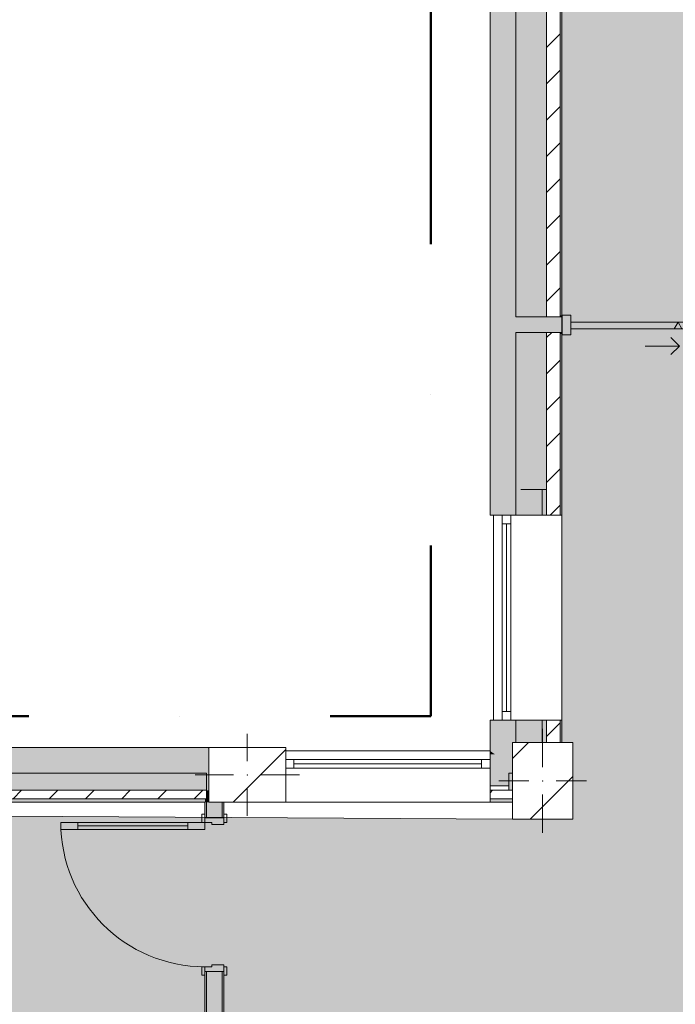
# Model space of a CAD drawing. Header units: millimetres. Extents: x -30280 to 133660, y -81242 to 8968.
# Tile 15 of 45: x -4855 to -1017, y -13522 to -7759. Entities that reach past the tile are written whole.
import ezdxf

# ---------------------------------------------------------------- set-up
doc = ezdxf.new("R2010")
doc.units = ezdxf.units.MM
doc.header["$MEASUREMENT"] = 0
doc.linetypes.add('Punto & Rayas', pattern=[3351.388812, 1587.5, -881.944444, 0, -881.944368])
doc.linetypes.add('Wipeout_Contour', pattern=[1000, 0, -1000])
for name, color, linetype, lineweight, true_color in [('01_2D_Ambit_Pluma_Nº__242', 7, 'Continuous', 50, 0xfb0013), ('12_FAÇ_Façana_Pluma_Nº__102', 7, 'Continuous', 5, 0xcccccc), ('12_FAÇ_Façana_Pluma_Nº__174', 7, 'Continuous', 13, 0xe4ad2c), ('12_FAÇ_Façana_Pluma_Nº__176', 7, 'Continuous', 15, 0x93a0c6), ('Demolido_07_CR_Cel Ras_Pluma_Nº__102', 7, 'Continuous', 5, 0xcccccc), ('Demolido_08_Envans_Pluma_Nº__102', 7, 'Continuous', 5, 0xcccccc), ('Demolido_08_Envans_Pluma_Nº__176', 7, 'Continuous', 15, 0x93a0c6), ('Demolido_Puertas Archicad_Pluma_Nº__23', 7, 'Continuous', 5, 0xa4a4a6), ('Demolido_Puertas Archicad_Pluma_Nº__3', 7, 'Continuous', 5, 0xa4a4a4)]:
    doc.layers.add(name, color=color, linetype=linetype, lineweight=lineweight, true_color=true_color)
for name, color, linetype in [('10_ESTR_Pilars', 7, 'Continuous'), ('12_FAÇ_Façana', 7, 'Continuous'), ('Demolido_07_CR_Cel Ras', 7, 'Continuous'), ('Demolido_08_Envans', 7, 'Continuous'), ('Demolido_Puertas Archicad', 7, 'Continuous'), ('Ventanas Archicad', 7, 'Continuous')]:
    doc.layers.add(name, color=color, linetype=linetype)
for name, color, linetype, lineweight in [('10_ESTR_Pilars_Pluma_Nº__20', 1, 'Continuous', 5), ('10_ESTR_Pilars_Pluma_Nº__28', 7, 'Continuous', 20), ('10_ESTR_Pilars_Pluma_Nº__42', 8, 'Continuous', 25), ('12_FAÇ_Façana_Pluma_Nº__1', 7, 'Continuous', 5), ('12_FAÇ_Façana_Pluma_Nº__2', 8, 'Continuous', 5), ('12_FAÇ_Façana_Pluma_Nº__7', 7, 'Continuous', 5), ('Demolido_08_Envans_Pluma_Nº__7', 7, 'Continuous', 5), ('Demolido_12_FAÇ_Façana_Pluma_Nº__7', 7, 'Continuous', 5), ('Demolido_Puertas Archicad_Pluma_Nº__1', 7, 'Continuous', 5), ('Demolido_Puertas Archicad_Pluma_Nº__7', 7, 'Continuous', 5), ('Ventanas Archicad_Pluma_Nº__1', 7, 'Continuous', 5), ('Ventanas Archicad_Pluma_Nº__7', 7, 'Continuous', 5)]:
    doc.layers.add(name, color=color, linetype=linetype, lineweight=lineweight)
pattern_1 = [(45, (0, 0), (-106.066, 106.066), [])]
pattern_2 = [(0, (0, 0), (0, 375), [0, -375])]
pattern_3 = [(0, (0, 0), (0, 3897), [243.8, -2006.2]), (0, (1125, 1948.6), (0, 3897), [243.8, -2006.2]), (60, (0, 0), (-3375, 1948.6), [243.8, -2006.2]), (60, (2250, 0), (-3375, 1948.6), [243.8, -2006.2]), (120, (243.7, 0), (3375, 1948.6), [243.8, -2006.2]), (120, (2493.8, 0), (3375, 1948.6), [243.8, -2006.2]), (0, (0, 375), (0, 750), [0, -750, 0, -1125]), (45, (375, 375), (-530.33, 530.33), [0, -562.5, 0, -937.5])]
pattern_4 = [(45, (0, 0), (-229.81, 229.81), [])]

# ---------------------------------------------------------------- blocks, each defined once
blk = doc.blocks.new('Forjado_3_3', base_point=(-28092.2, -1194))
at = {"layer": 'Demolido_07_CR_Cel Ras', "linetype": 'Continuous', "lineweight": 0, "true_color": 0x3f3f3f}
blk.add_hatch(color=250, dxfattribs=at).paths.add_polyline_path([(-28092.2, -1194), (-1681.1, -1194), (-1681.1, -12339), (-1971.1, -12439), (-18763.6, -12339), (-18763.6, -17084), (-1670.4, -17244), (5828.9, -17239), (5828.9, -16789), (6428.9, -16799), (6428.9, -12439), (6178.9, -12439), (6061.7, -1189.8), (7253.9, -1194), (7253.9, 3863.5), (-28092.2, 3863.5)])
at = {"layer": 'Demolido_07_CR_Cel Ras_Pluma_Nº__102', "color": 254, "linetype": 'Continuous', "lineweight": 5, "true_color": 0xcccccc, "flags": 128}
blk.add_lwpolyline([(-28092.2, -1194), (-1681.1, -1194), (-1681.1, -12339), (-1971.1, -12439), (-18763.6, -12339), (-18763.6, -17084), (-1670.4, -17244), (5828.9, -17239), (5828.9, -16789), (6428.9, -16799), (6428.9, -12439), (6178.9, -12439), (6061.7, -1189.8), (7253.9, -1194), (7253.9, 3863.5), (-28092.2, 3863.5)], close=True, dxfattribs=at)
blk = doc.blocks.new('Muro_1_3', base_point=(-1681.1, -1194))
at = {"layer": '12_FAÇ_Façana_Pluma_Nº__102', "linetype": 'Continuous', "lineweight": 0, "true_color": 0xe5e5e5}
for points in [[(-2101.1, -1639), (-2101.1, -9499), (-1951.1, -9499), (-1951.1, -7439), (-1971.1, -7439), (-1971.1, -6989), (-1951.1, -6989), (-1951.1, -1639)], [(-1951.1, -9589), (-1951.1, -9499), (-2101.1, -9499), (-2101.1, -9589)], [(-2101.1, -9589), (-2101.1, -10659), (-1951.1, -10659), (-1951.1, -9589)]]:
    blk.add_hatch(color=254, dxfattribs=at).paths.add_polyline_path(points)
at = {"layer": '12_FAÇ_Façana_Pluma_Nº__174', "linetype": 'Continuous', "lineweight": 13, "true_color": 0xe4ad2c}
for points in [[(-1951.1, -9499), (-1771.1, -9499), (-1771.1, -7439), (-1951.1, -7439)], [(-1951.1, -9589), (-1951.1, -10659), (-1771.1, -10659), (-1771.1, -9589)]]:
    blk.add_hatch(color=42, dxfattribs=at).paths.add_polyline_path(points)
at = {"layer": '12_FAÇ_Façana_Pluma_Nº__176', "linetype": 'Continuous', "lineweight": 0, "true_color": 0x495063}
for points in [[(-1691.1, -9489), (-1681.1, -9489), (-1681.1, -7439), (-1691.1, -7439)], [(-1681.1, -9499), (-1681.1, -9489), (-1691.1, -9489), (-1691.1, -9499)], [(-1681.1, -9599), (-1681.1, -9589), (-1691.1, -9589), (-1691.1, -9599)], [(-1691.1, -9599), (-1691.1, -10659), (-1681.1, -10659), (-1681.1, -9599)]]:
    blk.add_hatch(color=251, dxfattribs=at).paths.add_polyline_path(points)
at = {"layer": '12_FAÇ_Façana_Pluma_Nº__2', "linetype": 'Continuous', "lineweight": 5}
h = blk.add_hatch(dxfattribs=at)
h.set_pattern_fill('Ceramic_0003', color=8, style=0, pattern_type=2)
h.set_pattern_definition(pattern_1)
h.paths.add_polyline_path([(-1771.1, -9499), (-1691.1, -9499), (-1691.1, -7439), (-1771.1, -7439)])
h = blk.add_hatch(dxfattribs=at)
h.set_pattern_fill('Ceramic_0003', color=8, style=0, pattern_type=2)
h.set_pattern_definition(pattern_1)
h.paths.add_polyline_path([(-1771.1, -9589), (-1771.1, -10659), (-1691.1, -10659), (-1691.1, -9589)])
at = {"layer": '12_FAÇ_Façana_Pluma_Nº__7', "color": 7, "linetype": 'Continuous', "lineweight": 5}
for p, q in [((-1951.1, -7439), (-1951.1, -9499)), ((-1771.1, -9499), (-1771.1, -7439)), ((-1691.1, -9499), (-1691.1, -7439)), ((-1951.1, -9589), (-1951.1, -10659)), ((-1771.1, -10659), (-1771.1, -9589)), ((-1691.1, -10659), (-1691.1, -9589))]:
    blk.add_line(p, q, dxfattribs=at)
at = {"layer": '12_FAÇ_Façana_Pluma_Nº__7', "color": 7, "linetype": 'Continuous', "lineweight": 5, "flags": 128}
for points in [[(-2101.1, -1639), (-2101.1, -10659)], [(-1681.1, -9489), (-1681.1, -7439)], [(-1681.1, -10659), (-1681.1, -9599)], [(-2101.1, -10659), (-2071.1, -10659)], [(-1951.1, -10659), (-1921.1, -10659)]]:
    blk.add_lwpolyline(points, dxfattribs=at)
at = {"layer": 'Demolido_12_FAÇ_Façana_Pluma_Nº__7', "color": 7, "linetype": 'Continuous', "lineweight": 5}
for p, q in [((-1771.1, -9499), (-1951.1, -9499)), ((-1691.1, -9499), (-1771.1, -9499)), ((-1681.1, -9499), (-1691.1, -9499)), ((-1951.1, -9589), (-1771.1, -9589)), ((-1771.1, -9589), (-1691.1, -9589)), ((-1691.1, -9589), (-1681.1, -9589))]:
    blk.add_line(p, q, dxfattribs=at)
blk = doc.blocks.new('Ventana Vertical Multi-Faja 27')
at = {"layer": 'Ventanas Archicad_Pluma_Nº__1', "color": 7, "linetype": 'Continuous', "lineweight": 5}
for p, q in [((-600, 50), (600, 50)), ((-600, 0), (-550, 0)), ((-550, 0), (-550, -50)), ((-550, 0), (550, 0)), ((550, -50), (550, 0)), ((550, 0), (600, 0)), ((-550, -50), (-600, -50)), ((-550, -25), (550, -25)), ((550, -50), (-550, -50)), ((600, -50), (550, -50)), ((-600, -180), (-600, -155)), ((600, -180), (600, -155)), ((-600, -250), (600, -250))]:
    blk.add_line(p, q, dxfattribs=at)
at = {"layer": 'Ventanas Archicad_Pluma_Nº__7', "color": 7, "linetype": 'Continuous', "lineweight": 5}
for p, q in [((-600, 50), (-600, 30)), ((-600, 30), (-600, 0)), ((-600, 30), (-600, 0)), ((-600, 0), (-600, -50)), ((-600, 0), (-600, -50)), ((-600, 0), (-600, -50)), ((-600, 0), (-600, -50)), ((600, 50), (600, 30)), ((600, 30), (600, 0)), ((600, 30), (600, 0)), ((600, 0), (600, -50)), ((600, 0), (600, -50)), ((600, 0), (600, -50)), ((600, 0), (600, -50)), ((-600, -50), (-600, -80)), ((-600, -50), (-600, -80)), ((600, -50), (600, -80)), ((600, -50), (600, -80)), ((-600, -80), (-600, -155)), ((-600, -80), (-600, -155)), ((600, -80), (600, -155)), ((600, -80), (600, -155)), ((-600, -180), (-600, -230)), ((-600, -230), (-600, -250)), ((600, -180), (600, -230)), ((600, -230), (600, -250))]:
    blk.add_line(p, q, dxfattribs=at)
blk = doc.blocks.new('Muro_2_3', base_point=(-1681.1, -12339))
at = {"layer": '12_FAÇ_Façana', "linetype": 'Continuous', "lineweight": 0, "true_color": 0x000000}
h = blk.add_hatch(dxfattribs=at)
h.set_pattern_fill('Yeso_0003', color=18, style=0, pattern_type=2)
h.set_pattern_definition(pattern_2)
h.paths.add_polyline_path([(-3301.1, -12269), (-3301.1, -12244), (-3411.1, -12244), (-3411.1, -12269)])
h = blk.add_hatch(dxfattribs=at)
h.set_pattern_fill('Yeso_0003', color=18, style=0, pattern_type=2)
h.set_pattern_definition(pattern_2)
h.paths.add_polyline_path([(-2101.1, -12269), (-1991.1, -12269), (-1991.1, -12244), (-2101.1, -12244)])
at = {"layer": '12_FAÇ_Façana_Pluma_Nº__102', "linetype": 'Continuous', "lineweight": 0, "true_color": 0xe5e5e5}
for points in [[(-3411.1, -12169), (-3411.1, -12244), (-3301.1, -12244), (-3301.1, -12059)], [(-1991.1, -12169), (-2101.1, -12059), (-2101.1, -12244), (-1991.1, -12244)]]:
    blk.add_hatch(color=254, dxfattribs=at).paths.add_polyline_path(points)
at = {"layer": '12_FAÇ_Façana_Pluma_Nº__174', "linetype": 'Continuous', "lineweight": 13, "true_color": 0xe4ad2c}
blk.add_hatch(color=42, dxfattribs=at).paths.add_polyline_path([(-1991.1, -12169), (-1991.1, -12244), (-1991.1, -12269), (-1971.1, -12269), (-1971.1, -12169)])
at = {"layer": '12_FAÇ_Façana_Pluma_Nº__176', "linetype": 'Continuous', "lineweight": 0, "true_color": 0x495063}
blk.add_hatch(color=251, dxfattribs=at).paths.add_polyline_path([(-2101.1, -12339), (-1971.1, -12339), (-1971.1, -12319), (-2101.1, -12319)])
at = {"layer": '12_FAÇ_Façana_Pluma_Nº__2', "linetype": 'Continuous', "lineweight": 5}
h = blk.add_hatch(dxfattribs=at)
h.set_pattern_fill('Ceramic_0003', color=8, style=0, pattern_type=2)
h.set_pattern_definition(pattern_1)
h.paths.add_polyline_path([(-2101.1, -12269), (-2101.1, -12319), (-1971.1, -12319), (-1971.1, -12269)])
at = {"layer": '12_FAÇ_Façana_Pluma_Nº__1', "color": 7, "linetype": 'Continuous', "lineweight": 5}
for p, q in [((-3411.1, -12244), (-3411.1, -12269)), ((-3301.1, -12244), (-3411.1, -12244)), ((-3411.1, -12269), (-3301.1, -12269)), ((-3301.1, -12269), (-3301.1, -12244)), ((-2101.1, -12269), (-2101.1, -12244)), ((-2101.1, -12244), (-1991.1, -12244)), ((-1991.1, -12269), (-2101.1, -12269)), ((-1991.1, -12244), (-1991.1, -12269))]:
    blk.add_line(p, q, dxfattribs=at)
at = {"layer": '12_FAÇ_Façana_Pluma_Nº__7', "color": 7, "linetype": 'Continuous', "lineweight": 5}
for p, q in [((-3301.1, -12039), (-3301.1, -12059)), ((-2101.1, -12039), (-2101.1, -12059)), ((-3301.1, -12059), (-3301.1, -12089)), ((-3301.1, -12059), (-3301.1, -12089)), ((-3301.1, -12089), (-3301.1, -12139)), ((-3301.1, -12089), (-3301.1, -12139)), ((-2101.1, -12059), (-2101.1, -12089)), ((-2101.1, -12059), (-2101.1, -12089)), ((-2101.1, -12089), (-2101.1, -12139)), ((-2101.1, -12089), (-2101.1, -12139)), ((-3301.1, -12139), (-3301.1, -12169)), ((-3301.1, -12139), (-3301.1, -12169)), ((-2101.1, -12139), (-2101.1, -12169)), ((-2101.1, -12139), (-2101.1, -12169)), ((-3411.1, -12169), (-3411.1, -12244)), ((-3301.1, -12169), (-3301.1, -12244)), ((-3301.1, -12169), (-3301.1, -12244)), ((-2101.1, -12169), (-2101.1, -12244)), ((-2101.1, -12169), (-2101.1, -12244)), ((-1991.1, -12169), (-1971.1, -12169)), ((-1991.1, -12169), (-1991.1, -12244)), ((-3301.1, -12269), (-3301.1, -12319)), ((-2101.1, -12269), (-2101.1, -12319)), ((-1991.1, -12269), (-1971.1, -12269)), ((-3301.1, -12319), (-3301.1, -12339)), ((-2101.1, -12319), (-1971.1, -12319)), ((-2101.1, -12319), (-2101.1, -12339))]:
    blk.add_line(p, q, dxfattribs=at)
at = {"layer": '12_FAÇ_Façana_Pluma_Nº__7', "color": 7, "linetype": 'Continuous', "lineweight": 5, "flags": 128}
blk.add_lwpolyline([(-2101.1, -12339), (-1971.1, -12339)], dxfattribs=at)
at = {"layer": 'Ventanas Archicad', "color": 253, "linetype": 'Continuous', "lineweight": 5, "true_color": 0xa4a4a6, "zscale": 1000}
blk.add_blockref('Ventana Vertical Multi-Faja 27', (-2701.1, -12089), dxfattribs=at)
blk = doc.blocks.new('Muro_18_3', base_point=(-1681.1, -11859))
at = {"layer": '12_FAÇ_Façana_Pluma_Nº__102', "linetype": 'Continuous', "lineweight": 0, "true_color": 0xe5e5e5}
for points in [[(-2101.1, -11859), (-2101.1, -12039), (-2073.1, -12059), (-1971.1, -12059), (-1971.1, -11989), (-1951.1, -11989), (-1951.1, -11859)], [(-2073.1, -12059), (-2101.1, -12039), (-2101.1, -12059)], [(-2073.1, -12059), (-2101.1, -12059), (-1991.1, -12169), (-1971.1, -12169), (-1971.1, -12131.8)], [(-2073.1, -12059), (-1971.1, -12131.8), (-1971.1, -12059)]]:
    blk.add_hatch(color=254, dxfattribs=at).paths.add_polyline_path(points)
at = {"layer": '12_FAÇ_Façana_Pluma_Nº__174', "linetype": 'Continuous', "lineweight": 13, "true_color": 0xe4ad2c}
blk.add_hatch(color=42, dxfattribs=at).paths.add_polyline_path([(-1951.1, -11859), (-1951.1, -11989), (-1771.1, -11989), (-1771.1, -11859)])
at = {"layer": '12_FAÇ_Façana_Pluma_Nº__176', "linetype": 'Continuous', "lineweight": 0, "true_color": 0x495063}
blk.add_hatch(color=251, dxfattribs=at).paths.add_polyline_path([(-1691.1, -11989), (-1681.1, -11989), (-1681.1, -11859), (-1691.1, -11859)])
at = {"layer": '12_FAÇ_Façana_Pluma_Nº__2', "linetype": 'Continuous', "lineweight": 5}
h = blk.add_hatch(dxfattribs=at)
h.set_pattern_fill('Ceramic_0003', color=8, style=0, pattern_type=2)
h.set_pattern_definition(pattern_1)
h.paths.add_polyline_path([(-1771.1, -11989), (-1691.1, -11989), (-1691.1, -11859), (-1771.1, -11859)])
at = {"layer": '12_FAÇ_Façana_Pluma_Nº__7', "color": 7, "linetype": 'Continuous', "lineweight": 5}
for p, q in [((-1951.1, -11859), (-1951.1, -11989)), ((-1771.1, -11989), (-1771.1, -11859)), ((-1691.1, -11989), (-1691.1, -11859)), ((-1991.1, -12169), (-1971.1, -12169))]:
    blk.add_line(p, q, dxfattribs=at)
at = {"layer": '12_FAÇ_Façana_Pluma_Nº__7', "color": 7, "linetype": 'Continuous', "lineweight": 5, "flags": 128}
for points in [[(-2101.1, -11859), (-2101.1, -12039)], [(-2101.1, -11859), (-2071.1, -11859)], [(-1951.1, -11859), (-1921.1, -11859)], [(-1681.1, -11989), (-1681.1, -11859)]]:
    blk.add_lwpolyline(points, dxfattribs=at)
blk = doc.blocks.new('Ventana Vertical Multi-Faja 27_6')
at = {"layer": 'Ventanas Archicad_Pluma_Nº__1', "color": 7, "linetype": 'Continuous', "lineweight": 5}
for p, q in [((-600, 50), (600, 50)), ((-600, 0), (-550, 0)), ((-550, 0), (-550, -50)), ((-550, 0), (550, 0)), ((550, -50), (550, 0)), ((550, 0), (600, 0)), ((-550, -50), (-600, -50)), ((-550, -25), (550, -25)), ((550, -50), (-550, -50)), ((600, -50), (550, -50)), ((-600, -260), (-600, -235)), ((600, -260), (600, -235)), ((-600, -350), (600, -350))]:
    blk.add_line(p, q, dxfattribs=at)
at = {"layer": 'Ventanas Archicad_Pluma_Nº__7', "color": 7, "linetype": 'Continuous', "lineweight": 5}
for p, q in [((-600, 50), (-600, 40)), ((-600, 40), (-600, 0)), ((-600, 40), (-600, 0)), ((-600, 0), (-600, -50)), ((-600, 0), (-600, -50)), ((-600, 0), (-600, -50)), ((-600, 0), (-600, -50)), ((600, 50), (600, 40)), ((600, 40), (600, 0)), ((600, 40), (600, 0)), ((600, 0), (600, -50)), ((600, 0), (600, -50)), ((600, 0), (600, -50)), ((600, 0), (600, -50)), ((-600, -50), (-600, -110)), ((-600, -50), (-600, -110)), ((600, -50), (600, -110)), ((600, -50), (600, -110)), ((-600, -110), (-600, -235)), ((-600, -110), (-600, -235)), ((600, -110), (600, -235)), ((600, -110), (600, -235)), ((-600, -260), (-600, -340)), ((600, -260), (600, -340)), ((-600, -340), (-600, -350)), ((600, -340), (600, -350))]:
    blk.add_line(p, q, dxfattribs=at)
blk = doc.blocks.new('Muro_19_3', base_point=(-1681.1, -10659))
at = {"layer": '12_FAÇ_Façana', "linetype": 'Continuous', "lineweight": 0, "true_color": 0x000000}
h = blk.add_hatch(dxfattribs=at)
h.set_pattern_fill('Yeso_0003', color=18, style=0, pattern_type=2)
h.set_pattern_definition(pattern_2)
h.paths.add_polyline_path([(-1771.1, -10659), (-1771.1, -10509), (-1796.1, -10509), (-1796.1, -10659)])
h = blk.add_hatch(dxfattribs=at)
h.set_pattern_fill('Yeso_0003', color=18, style=0, pattern_type=2)
h.set_pattern_definition(pattern_2)
h.paths.add_polyline_path([(-1771.1, -11859), (-1796.1, -11859), (-1796.1, -12009), (-1771.1, -12009)])
at = {"layer": '12_FAÇ_Façana_Pluma_Nº__102', "linetype": 'Continuous', "lineweight": 0, "true_color": 0xe5e5e5}
for points in [[(-1921.1, -10509), (-2071.1, -10659), (-1796.1, -10659), (-1796.1, -10509)], [(-1921.1, -12009), (-1796.1, -12009), (-1796.1, -11859), (-2071.1, -11859)]]:
    blk.add_hatch(color=254, dxfattribs=at).paths.add_polyline_path(points)
at = {"layer": '12_FAÇ_Façana_Pluma_Nº__1', "color": 7, "linetype": 'Continuous', "lineweight": 5}
for p, q in [((-1796.1, -10509), (-1771.1, -10509)), ((-1796.1, -10659), (-1796.1, -10509)), ((-1771.1, -10509), (-1771.1, -10659)), ((-1771.1, -10659), (-1796.1, -10659)), ((-1771.1, -11859), (-1796.1, -11859)), ((-1796.1, -11859), (-1796.1, -12009)), ((-1771.1, -12009), (-1771.1, -11859)), ((-1796.1, -12009), (-1771.1, -12009))]:
    blk.add_line(p, q, dxfattribs=at)
at = {"layer": '12_FAÇ_Façana_Pluma_Nº__7', "color": 7, "linetype": 'Continuous', "lineweight": 5}
for p, q in [((-1921.1, -10509), (-1796.1, -10509)), ((-2081.1, -10659), (-2071.1, -10659)), ((-2071.1, -10659), (-2031.1, -10659)), ((-2071.1, -10659), (-2031.1, -10659)), ((-2031.1, -10659), (-1981.1, -10659)), ((-2031.1, -10659), (-1981.1, -10659)), ((-1981.1, -10659), (-1921.1, -10659)), ((-1981.1, -10659), (-1921.1, -10659)), ((-1921.1, -10659), (-1796.1, -10659)), ((-1921.1, -10659), (-1796.1, -10659)), ((-1771.1, -10659), (-1691.1, -10659)), ((-1691.1, -10659), (-1681.1, -10659)), ((-2081.1, -11859), (-2071.1, -11859)), ((-2071.1, -11859), (-2031.1, -11859)), ((-2071.1, -11859), (-2031.1, -11859)), ((-2031.1, -11859), (-1981.1, -11859)), ((-2031.1, -11859), (-1981.1, -11859)), ((-1981.1, -11859), (-1921.1, -11859)), ((-1981.1, -11859), (-1921.1, -11859)), ((-1921.1, -11859), (-1796.1, -11859)), ((-1921.1, -11859), (-1796.1, -11859)), ((-1771.1, -11859), (-1691.1, -11859)), ((-1691.1, -11859), (-1681.1, -11859)), ((-1921.1, -12009), (-1796.1, -12009))]:
    blk.add_line(p, q, dxfattribs=at)
at = {"layer": 'Ventanas Archicad', "color": 253, "linetype": 'Continuous', "lineweight": 5, "true_color": 0xa4a4a6, "zscale": 1000, "rotation": 90.00000000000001}
blk.add_blockref('Ventana Vertical Multi-Faja 27_6', (-2031.1, -11259), dxfattribs=at)
blk = doc.blocks.new('Muro_21_3', base_point=(-3301.1, -12339))
at = {"layer": '12_FAÇ_Façana_Pluma_Nº__102', "linetype": 'Continuous', "lineweight": 0, "true_color": 0xe5e5e5}
for points in [[(-3761.1, -12019), (-5841.1, -12019), (-5841.1, -12169), (-3761.1, -12169)], [(-3761.1, -12169), (-3748.9, -12169), (-3748.9, -12019), (-3761.1, -12019)]]:
    blk.add_hatch(color=254, dxfattribs=at).paths.add_polyline_path(points)
at = {"layer": '12_FAÇ_Façana_Pluma_Nº__174', "linetype": 'Continuous', "lineweight": 13, "true_color": 0xe4ad2c}
blk.add_hatch(color=42, dxfattribs=at).paths.add_polyline_path([(-3761.1, -12169), (-5841.1, -12169), (-5841.1, -12269), (-3761.1, -12269)])
at = {"layer": '12_FAÇ_Façana_Pluma_Nº__176', "linetype": 'Continuous', "lineweight": 0, "true_color": 0x495063}
for points in [[(-3771.1, -12319), (-5841.1, -12319), (-5841.1, -12339), (-3771.1, -12339)], [(-3771.1, -12339), (-3761.1, -12339), (-3761.1, -12319), (-3771.1, -12319)]]:
    blk.add_hatch(color=251, dxfattribs=at).paths.add_polyline_path(points)
at = {"layer": '12_FAÇ_Façana_Pluma_Nº__2', "linetype": 'Continuous', "lineweight": 5}
h = blk.add_hatch(dxfattribs=at)
h.set_pattern_fill('Ceramic_0003', color=8, style=0, pattern_type=2)
h.set_pattern_definition(pattern_1)
h.paths.add_polyline_path([(-3761.1, -12269), (-5841.1, -12269), (-5841.1, -12319), (-3761.1, -12319)])
at = {"layer": '12_FAÇ_Façana_Pluma_Nº__7', "color": 7, "linetype": 'Continuous', "lineweight": 5}
for p, q in [((-5841.1, -12169), (-3761.1, -12169)), ((-5841.1, -12269), (-3761.1, -12269)), ((-5841.1, -12319), (-3761.1, -12319))]:
    blk.add_line(p, q, dxfattribs=at)
at = {"layer": '12_FAÇ_Façana_Pluma_Nº__7', "color": 7, "linetype": 'Continuous', "lineweight": 5, "flags": 128}
for points in [[(-3748.9, -12019), (-5841.1, -12019)], [(-5841.1, -12019), (-5841.1, -12059)], [(-5841.1, -12339), (-3771.1, -12339)]]:
    blk.add_lwpolyline(points, dxfattribs=at)
at = {"layer": 'Demolido_12_FAÇ_Façana_Pluma_Nº__7', "color": 7, "linetype": 'Continuous', "lineweight": 5}
for p, q in [((-3761.1, -12169), (-3761.1, -12269)), ((-3761.1, -12269), (-3761.1, -12319)), ((-3761.1, -12319), (-3761.1, -12339))]:
    blk.add_line(p, q, dxfattribs=at)
blk = doc.blocks.new('Puerta 27_7')
at = {"layer": 'Demolido_Puertas Archicad_Pluma_Nº__1', "color": 7, "linetype": 'Continuous', "lineweight": 5}
for p, q in [((382, 744), (382, 844)), ((382, 844), (422, 844)), ((422, 844), (422, 744)), ((422, 744), (382, 744)), ((402, 744), (402, 100)), ((382, 0), (382, 100)), ((382, 100), (422, 100)), ((422, 100), (422, 0)), ((-472, 0), (-472, 19)), ((-472, 19), (-422, 19)), ((-422, 0), (-472, 0)), ((-422, 0), (-450, 0)), ((-450, 0), (-450, -110)), ((-422, 19), (-422, 0)), ((-422, -40), (-422, 0)), ((422, 0), (382, 0)), ((422, 19), (472, 19)), ((422, 0), (422, 19)), ((472, 0), (422, 0)), ((450, 0), (422, 0)), ((422, 0), (422, -40)), ((450, -110), (450, 0)), ((472, 19), (472, 0)), ((-410, -40), (-422, -40)), ((-410, -110), (-410, -40)), ((422, -40), (410, -40)), ((410, -40), (410, -110)), ((-472, -129), (-472, -110)), ((-472, -110), (-422, -110)), ((-450, -110), (-410, -110)), ((-422, -110), (-422, -129)), ((410, -110), (450, -110)), ((422, -110), (472, -110)), ((422, -129), (422, -110)), ((472, -110), (472, -129)), ((-422, -129), (-472, -129)), ((472, -129), (422, -129))]:
    blk.add_line(p, q, dxfattribs=at)
at = {"layer": 'Demolido_Puertas Archicad_Pluma_Nº__1', "color": 7, "linetype": 'Continuous', "lineweight": 5, "flags": 128}
for points in [[(402, 744), (402, 100), (382, 100), (382, 744)], [(422, 744), (422, 100), (402, 100), (402, 744)]]:
    blk.add_lwpolyline(points, close=True, dxfattribs=at)
at = {"layer": 'Demolido_Puertas Archicad_Pluma_Nº__3', "color": 253, "linetype": 'Continuous', "lineweight": 5, "true_color": 0xa4a4a4}
blk.add_arc((422, 0), 844, 90, 180, dxfattribs=at)
at = {"layer": 'Demolido_Puertas Archicad_Pluma_Nº__7', "color": 7, "linetype": 'Continuous', "lineweight": 5}
for p, q in [((-450, 0), (-472, 0)), ((-450, 0), (-472, 0)), ((-450, 0), (-450, -10)), ((-450, 0), (-450, -10)), ((450, 0), (450, -10)), ((450, 0), (450, -10)), ((450, 0), (472, 0)), ((450, 0), (472, 0)), ((-450, -10), (-450, -100)), ((-450, -10), (-450, -100)), ((450, -10), (450, -100)), ((450, -10), (450, -100)), ((-450, -110), (-472, -110)), ((-450, -110), (-472, -110)), ((-450, -100), (-450, -110)), ((-450, -100), (-450, -110)), ((450, -100), (450, -110)), ((450, -100), (450, -110)), ((450, -110), (472, -110)), ((450, -110), (472, -110))]:
    blk.add_line(p, q, dxfattribs=at)
blk = doc.blocks.new('Muro_54_3', base_point=(-3771.1, -16949))
at = {"layer": 'Demolido_08_Envans_Pluma_Nº__102', "linetype": 'Continuous', "lineweight": 0, "true_color": 0xe5e5e5}
for points in [[(-3761.1, -12269), (-3748.9, -12269), (-3748.9, -12169), (-3761.1, -12169)], [(-3761.1, -12319), (-3748.9, -12319), (-3748.9, -12269), (-3761.1, -12269)], [(-3761.1, -12339), (-3748.9, -12339), (-3748.9, -12319), (-3761.1, -12319)], [(-3761.1, -12339), (-3761.1, -12430), (-3671.1, -12430), (-3671.1, -12339)], [(-3761.1, -16949), (-3671.1, -16949), (-3671.1, -13330), (-3761.1, -13330)], [(-3671.1, -16949), (-3761.1, -16949), (-3761.1, -16959), (-3671.1, -16959)]]:
    blk.add_hatch(color=254, dxfattribs=at).paths.add_polyline_path(points)
at = {"layer": 'Demolido_08_Envans_Pluma_Nº__176', "linetype": 'Continuous', "lineweight": 0, "true_color": 0x495063}
for points in [[(-3771.1, -12339), (-3771.1, -12430), (-3761.1, -12430), (-3761.1, -12339)], [(-3671.1, -12339), (-3671.1, -12430), (-3661.1, -12430), (-3661.1, -12339)], [(-3771.1, -16949), (-3761.1, -16949), (-3761.1, -13330), (-3771.1, -13330)], [(-3671.1, -16949), (-3661.1, -16949), (-3661.1, -13330), (-3671.1, -13330)]]:
    blk.add_hatch(color=251, dxfattribs=at).paths.add_polyline_path(points)
at = {"layer": 'Demolido_08_Envans_Pluma_Nº__7', "color": 7, "linetype": 'Continuous', "lineweight": 5}
for p, q in [((-3761.1, -12339), (-3761.1, -12430)), ((-3671.1, -12430), (-3671.1, -12339)), ((-3771.1, -12430), (-3771.1, -12408)), ((-3771.1, -12430), (-3761.1, -12430)), ((-3761.1, -12430), (-3671.1, -12430)), ((-3671.1, -12430), (-3661.1, -12430)), ((-3661.1, -12430), (-3661.1, -12408)), ((-3771.1, -13330), (-3771.1, -13352)), ((-3771.1, -13330), (-3761.1, -13330)), ((-3761.1, -13330), (-3761.1, -16949)), ((-3761.1, -13330), (-3671.1, -13330)), ((-3671.1, -16949), (-3671.1, -13330)), ((-3671.1, -13330), (-3661.1, -13330)), ((-3661.1, -13330), (-3661.1, -13352)), ((-3761.1, -16949), (-3761.1, -16959)), ((-3671.1, -16959), (-3671.1, -16949))]:
    blk.add_line(p, q, dxfattribs=at)
at = {"layer": 'Demolido_08_Envans_Pluma_Nº__7', "color": 7, "linetype": 'Continuous', "lineweight": 5, "flags": 128}
for points in [[(-3771.1, -12339), (-3771.1, -12430)], [(-3661.1, -12430), (-3661.1, -12339)], [(-3771.1, -13330), (-3771.1, -16949)], [(-3661.1, -16949), (-3661.1, -13330)]]:
    blk.add_lwpolyline(points, dxfattribs=at)
at = {"layer": 'Demolido_12_FAÇ_Façana_Pluma_Nº__7', "color": 7, "linetype": 'Continuous', "lineweight": 5}
for p, q in [((-3761.1, -12169), (-3761.1, -12269)), ((-3761.1, -12269), (-3761.1, -12319)), ((-3761.1, -12319), (-3761.1, -12339))]:
    blk.add_line(p, q, dxfattribs=at)
at = {"layer": 'Demolido_Puertas Archicad', "color": 253, "linetype": 'Continuous', "lineweight": 5, "true_color": 0xa4a4a6, "zscale": 1000, "rotation": 90}
blk.add_blockref('Puerta 27_7', (-3771.1, -12880), dxfattribs=at)
blk = doc.blocks.new('Puerta Arco Corredera con Tarja Lado 1 y Travesaño 27')
at = {"layer": 'Demolido_Puertas Archicad', "linetype": 'Continuous', "lineweight": 0, "true_color": 0xffffff}
h = blk.add_hatch(dxfattribs=at)
h.set_pattern_fill('Hormigón_en_Masa_0003', style=0, pattern_type=2)
h.set_pattern_definition(pattern_3)
h.paths.add_polyline_path([(-30, 0), (-30, -40), (841.5, -40), (841.5, 0)])
h = blk.add_hatch(dxfattribs=at)
h.set_pattern_fill('Hormigón_en_Masa_0003', style=0, pattern_type=2)
h.set_pattern_definition(pattern_3)
h.paths.add_polyline_path([(-901.5, -40), (-901.5, -80), (-30, -80), (-30, -40)])
at = {"layer": 'Demolido_Puertas Archicad_Pluma_Nº__23', "color": 253, "linetype": 'Continuous', "lineweight": 5, "true_color": 0xa4a4a6}
for p, q in [((-901.5, 0), (-951.5, 0)), ((-951.5, 0), (-951.5, -115)), ((-901.5, -115), (-901.5, 0)), ((891.5, 0), (841.5, 0)), ((841.5, 0), (841.5, -115)), ((891.5, -115), (891.5, 0)), ((901.5, 0), (891.5, 0)), ((951.5, 0), (901.5, 0)), ((901.5, 0), (901.5, -115)), ((951.5, -115), (951.5, 0)), ((-951.5, -115), (-901.5, -115)), ((841.5, -115), (891.5, -115)), ((901.5, -115), (951.5, -115))]:
    blk.add_line(p, q, dxfattribs=at)
at = {"layer": 'Demolido_Puertas Archicad_Pluma_Nº__23', "color": 253, "linetype": 'Continuous', "lineweight": 5, "true_color": 0xa4a4a6, "flags": 128}
blk.add_lwpolyline([(901.5, 0), (891.5, 0), (891.5, -115), (901.5, -115)], close=True, dxfattribs=at)
at = {"layer": 'Demolido_Puertas Archicad_Pluma_Nº__3', "color": 253, "linetype": 'Continuous', "lineweight": 5, "true_color": 0xa4a4a4}
for p, q in [((-30, 0), (841.5, 0)), ((-30, -40), (-30, 0)), ((841.5, 0), (841.5, -40)), ((-901.5, -40), (-30, -40)), ((-901.5, -80), (-901.5, -40)), ((841.5, -40), (-30, -40)), ((-30, -40), (-30, -80)), ((-30, -80), (-901.5, -80)), ((901.5, -97), (891.5, -97)), ((-265.7, -180), (-315.7, -130)), ((-465.7, -180), (-265.7, -180)), ((-265.7, -180), (-315.7, -230))]:
    blk.add_line(p, q, dxfattribs=at)
at = {"layer": 'Demolido_Puertas Archicad_Pluma_Nº__7', "color": 7, "linetype": 'Continuous', "lineweight": 5}
for p, q in [((-951.5, 0), (-951.5, -10)), ((-951.5, 0), (-951.5, -10)), ((951.5, 0), (951.5, -10)), ((951.5, 0), (951.5, -10)), ((-951.5, -10), (-951.5, -100)), ((-951.5, -10), (-951.5, -100)), ((951.5, -10), (951.5, -100)), ((951.5, -10), (951.5, -100)), ((-951.5, -100), (-951.5, -110)), ((-951.5, -100), (-951.5, -110)), ((951.5, -100), (951.5, -110)), ((951.5, -100), (951.5, -110))]:
    blk.add_line(p, q, dxfattribs=at)
blk = doc.blocks.new('Muro_72_3', base_point=(304.7, -9489))
at = {"layer": 'Demolido_08_Envans_Pluma_Nº__102', "linetype": 'Continuous', "lineweight": 0, "true_color": 0xe5e5e5}
for points in [[(-1771.1, -9589), (-1771.1, -9499), (-1951.1, -9499), (-1951.1, -9589)], [(-1691.1, -9589), (-1691.1, -9499), (-1771.1, -9499), (-1771.1, -9589)], [(-1681.1, -9589), (-1681.1, -9499), (-1691.1, -9499), (-1691.1, -9589)], [(-1681.1, -9499), (-1681.1, -9589), (-1678.8, -9589), (-1678.8, -9499)], [(304.7, -9499), (224.1, -9499), (224.1, -9589), (304.7, -9589)]]:
    blk.add_hatch(color=254, dxfattribs=at).paths.add_polyline_path(points)
at = {"layer": 'Demolido_08_Envans_Pluma_Nº__176', "linetype": 'Continuous', "lineweight": 0, "true_color": 0x495063}
for points in [[(-1681.1, -9489), (-1681.1, -9499), (-1678.8, -9499), (-1678.8, -9489)], [(224.1, -9499), (304.7, -9499), (304.7, -9489), (224.1, -9489)], [(-1678.8, -9589), (-1681.1, -9589), (-1681.1, -9599), (-1678.8, -9599)], [(304.7, -9589), (224.1, -9589), (224.1, -9599), (304.7, -9599)]]:
    blk.add_hatch(color=251, dxfattribs=at).paths.add_polyline_path(points)
at = {"layer": 'Demolido_08_Envans_Pluma_Nº__7', "color": 7, "linetype": 'Continuous', "lineweight": 5}
for p, q in [((-1678.8, -9499), (-1681.1, -9499)), ((-1678.8, -9489), (-1678.8, -9499)), ((-1678.8, -9499), (-1678.8, -9589)), ((224.1, -9489), (224.1, -9499)), ((304.7, -9499), (224.1, -9499)), ((224.1, -9499), (224.1, -9589)), ((-1681.1, -9589), (-1678.8, -9589)), ((-1678.8, -9589), (-1678.8, -9599)), ((224.1, -9589), (304.7, -9589)), ((224.1, -9589), (224.1, -9599))]:
    blk.add_line(p, q, dxfattribs=at)
at = {"layer": 'Demolido_08_Envans_Pluma_Nº__7', "color": 7, "linetype": 'Continuous', "lineweight": 5, "flags": 128}
for points in [[(-1678.8, -9489), (-1681.1, -9489)], [(304.7, -9489), (224.1, -9489)], [(304.7, -9489), (304.7, -9499)], [(304.7, -9499), (304.7, -9589)], [(224.1, -9599), (304.7, -9599)], [(304.7, -9589), (304.7, -9599)]]:
    blk.add_lwpolyline(points, dxfattribs=at)
at = {"layer": 'Demolido_12_FAÇ_Façana_Pluma_Nº__7', "color": 7, "linetype": 'Continuous', "lineweight": 5}
for p, q in [((-1771.1, -9499), (-1951.1, -9499)), ((-1691.1, -9499), (-1771.1, -9499)), ((-1681.1, -9499), (-1691.1, -9499)), ((-1951.1, -9589), (-1771.1, -9589)), ((-1771.1, -9589), (-1691.1, -9589)), ((-1691.1, -9589), (-1681.1, -9589))]:
    blk.add_line(p, q, dxfattribs=at)
at = {"layer": 'Demolido_Puertas Archicad', "color": 253, "linetype": 'Continuous', "lineweight": 5, "true_color": 0xa4a4a6, "zscale": 1000}
blk.add_blockref('Puerta Arco Corredera con Tarja Lado 1 y Travesaño 27', (-727.3, -9489), dxfattribs=at)
blk = doc.blocks.new('Pilar_13_3', base_point=(-1794.5, -12214))
at = {"color": 254, "linetype": 'Wipeout_Contour', "lineweight": 0, "ltscale": 49385.503299}
blk.add_wipeout([(-1971.1, -12439), (-1617.9, -12439), (-1617.9, -11989), (-1971.1, -11989)], dxfattribs=at).dxf.layer = '10_ESTR_Pilars'
at = {"layer": '10_ESTR_Pilars_Pluma_Nº__42', "linetype": 'Continuous', "lineweight": 25}
h = blk.add_hatch(dxfattribs=at)
h.set_pattern_fill('00_GCT_trama_45º_e1_400__07', color=8, style=0, pattern_type=2)
h.set_pattern_definition(pattern_4)
h.paths.add_polyline_path([(-1971.1, -12439), (-1617.9, -12439), (-1617.9, -11989), (-1971.1, -11989)])
at = {"layer": '10_ESTR_Pilars_Pluma_Nº__20', "color": 1, "linetype": 'Continuous', "lineweight": 5}
for p, q in [((-1794.5, -12134), (-1794.5, -11909)), ((-1874.5, -12214), (-2051.1, -12214)), ((-1714.5, -12214), (-1537.9, -12214)), ((-1794.5, -12294), (-1794.5, -12519))]:
    blk.add_line(p, q, dxfattribs=at)
blk.add_point((-1794.5, -12214), dxfattribs=at)
at = {"layer": '10_ESTR_Pilars_Pluma_Nº__28', "color": 7, "linetype": 'Continuous', "lineweight": 20, "flags": 128}
blk.add_lwpolyline([(-1971.1, -12439), (-1617.9, -12439), (-1617.9, -11989), (-1971.1, -11989)], close=True, dxfattribs=at)
blk = doc.blocks.new('Pilar_14_3', base_point=(-3523.4, -12179))
at = {"color": 254, "linetype": 'Wipeout_Contour', "lineweight": 0, "ltscale": 50721.287343}
blk.add_wipeout([(-3748.9, -12339), (-3297.9, -12339), (-3297.9, -12019), (-3748.9, -12019)], dxfattribs=at).dxf.layer = '10_ESTR_Pilars'
at = {"layer": '10_ESTR_Pilars_Pluma_Nº__42', "linetype": 'Continuous', "lineweight": 25}
h = blk.add_hatch(dxfattribs=at)
h.set_pattern_fill('00_GCT_trama_45º_e1_400__07', color=8, style=0, pattern_type=2)
h.set_pattern_definition(pattern_4)
h.paths.add_polyline_path([(-3748.9, -12339), (-3297.9, -12339), (-3297.9, -12019), (-3748.9, -12019)])
at = {"layer": '10_ESTR_Pilars_Pluma_Nº__20', "color": 1, "linetype": 'Continuous', "lineweight": 5}
for p, q in [((-3523.4, -12099), (-3523.4, -11939)), ((-3603.4, -12179), (-3828.9, -12179)), ((-3443.4, -12179), (-3217.9, -12179)), ((-3523.4, -12259), (-3523.4, -12419))]:
    blk.add_line(p, q, dxfattribs=at)
blk.add_point((-3523.4, -12179), dxfattribs=at)
at = {"layer": '10_ESTR_Pilars_Pluma_Nº__28', "color": 7, "linetype": 'Continuous', "lineweight": 20, "flags": 128}
blk.add_lwpolyline([(-3748.9, -12339), (-3297.9, -12339), (-3297.9, -12019), (-3748.9, -12019)], close=True, dxfattribs=at)

msp = doc.modelspace()

# ---------------------------------------------------------------- linework, layer by layer
at = {"layer": '01_2D_Ambit_Pluma_Nº__242', "color": 1, "linetype": 'Punto & Rayas', "lineweight": 50, "true_color": 0xfb0013, "flags": 128}
msp.add_lwpolyline([(-28416.579, -2249.593), (-28416.579, 4745.928), (7590.116, 4745.928), (7590.116, -1864.54), (6642.921, -1864.54), (6642.921, -11392.724), (6642.921, -17756.595), (-18985.875, -17756.595), (-18985.875, -11834.879), (-2447.904, -11834.879), (-2447.904, -2249.593)], close=True, dxfattribs=at)

# ---------------------------------------------------------------- block references
at = {"layer": '12_FAÇ_Façana', "color": 7, "lineweight": 20}
for name, p in [('Muro_1_3', (-1681.109, -1193.976)), ('Muro_19_3', (-1681.109, -10658.976)), ('Muro_18_3', (-1681.109, -11858.976)), ('Muro_21_3', (-3301.109, -12338.976)), ('Muro_2_3', (-1681.109, -12338.976))]:
    msp.add_blockref(name, p, dxfattribs=at)
at = {"layer": 'Demolido_07_CR_Cel Ras', "color": 254, "linetype": 'Continuous', "lineweight": 5, "true_color": 0xcccccc}
msp.add_blockref('Forjado_3_3', (-28092.187, -1193.976), dxfattribs=at)
at = {"layer": 'Demolido_08_Envans', "color": 7, "lineweight": 20}
for name, p in [('Muro_72_3', (304.696, -9488.976)), ('Muro_54_3', (-3771.109, -16948.976))]:
    msp.add_blockref(name, p, dxfattribs=at)

# ---------------------------------------------------------------- next in the draw order: block references
at = {"layer": '10_ESTR_Pilars', "color": 7, "lineweight": 20}
for name, p in [('Pilar_13_3', (-1794.502, -12213.976)), ('Pilar_14_3', (-3523.394, -12178.976))]:
    msp.add_blockref(name, p, dxfattribs=at)

doc.saveas('drawing.dxf')
